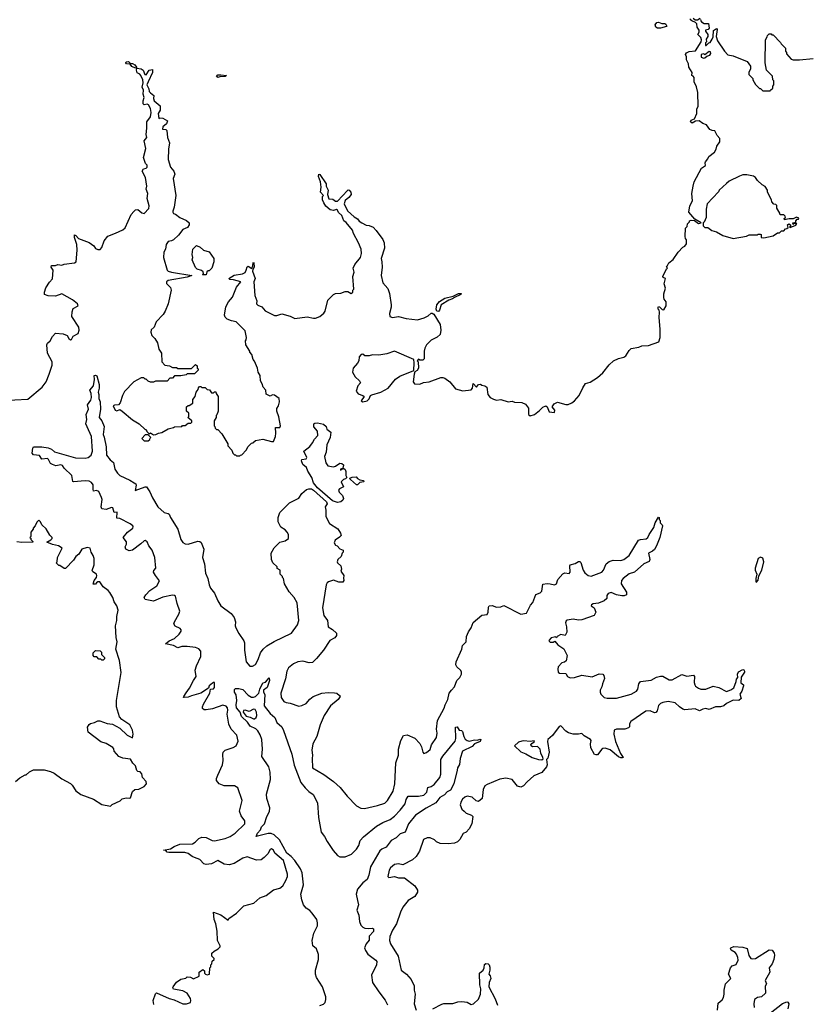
# Model space of a CAD drawing. Extents: x 2240384 to 2404287, y 351326 to 526670.
# Tile 241 of 256: x 2297223 to 2304756, y 498599 to 507955. Entities that reach past the tile are written whole.
import ezdxf

# ---------------------------------------------------------------- set-up
doc = ezdxf.new("R2010")
doc.units = 0

msp = doc.modelspace()

# ---------------------------------------------------------------- linework, layer by layer
at = {"layer": '0CON20XD'}
for points in [[(2300999.3, 504620.7), (2300980, 504610), (2300971.7, 504588.3), (2300963.8, 504515), (2300975, 504493.8), (2301025, 504492), (2301061.7, 504508.3), (2301115.7, 504514.3), (2301225, 504554), (2301246.1, 504556.1), (2301265, 504550), (2301312.7, 504512.7), (2301365, 504446.2), (2301435, 504428.6), (2301515, 504436.7), (2301526.7, 504455), (2301533, 504497), (2301565, 504462.5), (2301585, 504490), (2301601.7, 504491.7), (2301615, 504482.5), (2301645, 504476.7), (2301662.5, 504462.5), (2301672.3, 504392.3), (2301696.1, 504366.1), (2301725, 504350), (2301755, 504340), (2301795, 504346.7), (2301865, 504323.3), (2301905, 504330), (2301925, 504320), (2301995, 504316.2), (2302030.7, 504300.7), (2302060, 504265), (2302060, 504205), (2302075, 504190), (2302115, 504203.3), (2302165, 504242), (2302195, 504273.8), (2302225, 504286.7), (2302237, 504277), (2302255, 504230), (2302307, 504223), (2302308, 504245), (2302282.5, 504275), (2302304.1, 504305.9), (2302335, 504321.2), (2302415, 504298), (2302435, 504298.8), (2302470, 504315), (2302496.2, 504335), (2302541.2, 504385), (2302575, 504457.5), (2302602, 504498), (2302645, 504511.4), (2302715, 504554), (2302765, 504600), (2302824.4, 504675.6), (2302866.7, 504715), (2302915, 504735.8), (2302965, 504747.5), (2302985, 504760), (2303015, 504811.2), (2303035, 504830), (2303106.1, 504843.9), (2303135, 504856.7), (2303199.3, 504860.7), (2303296.7, 504893.3), (2303310, 504935), (2303311.2, 505015), (2303300, 505125), (2303302.5, 505175), (2303300, 505195), (2303290, 505205), (2303290, 505225), (2303295, 505230), (2303305, 505227.5), (2303330.7, 505200.7), (2303345, 505197.5), (2303367.1, 505235), (2303368.8, 505275), (2303348.8, 505298.8), (2303344, 505315), (2303345, 505350), (2303360, 505405), (2303348.6, 505445), (2303360, 505495), (2303340, 505505), (2303336.7, 505515), (2303371.7, 505588.3), (2303380, 505595), (2303370, 505605), (2303378.3, 505611.7), (2303392.5, 505645), (2303433, 505677), (2303482.3, 505747.7), (2303527, 505793), (2303546.4, 505803.6), (2303560, 505825), (2303560, 505865), (2303550, 505875), (2303547.5, 505895), (2303550, 505975), (2303568.3, 505991.7), (2303570, 506015), (2303590, 506035), (2303590, 506045), (2303605, 506050), (2303637.5, 506047.5), (2303675, 506020), (2303700, 506025), (2303640.7, 506060.7), (2303583.3, 506125), (2303592.5, 506185), (2303617.5, 506235), (2303610, 506305), (2303622.5, 506375), (2303632.5, 506415), (2303702.5, 506545), (2303740.7, 506569.3), (2303737.5, 506595), (2303742.5, 506605), (2303765, 506632.5), (2303774.2, 506655.8), (2303826.7, 506695), (2303842.5, 506725), (2303847.5, 506755), (2303878, 506795), (2303876.9, 506826.9), (2303851.2, 506855), (2303830.5, 506900.5), (2303803.3, 506903.3), (2303783, 506913), (2303750, 506955), (2303715, 506970), (2303680, 506995), (2303645, 506992.5), (2303615, 506973.3), (2303600, 506985), (2303605, 507000), (2303636.2, 507013.8), (2303657.5, 507065), (2303660, 507105), (2303672.5, 507135), (2303667.5, 507265), (2303657, 507317), (2303632.5, 507365), (2303632.5, 507385), (2303632.5, 507405), (2303625, 507417.5), (2303610, 507425), (2303613.3, 507455), (2303583.8, 507505), (2303578.8, 507535), (2303560, 507575), (2303561.7, 507601.7), (2303550, 507625), (2303560.7, 507639.3), (2303585, 507652.5), (2303645, 507660), (2303700, 507745), (2303702.5, 507765), (2303697.5, 507785), (2303667.5, 507815), (2303681.7, 507838.3), (2303682.5, 507855), (2303662.5, 507885), (2303660, 507915), (2303645, 507930), (2303610, 507945), (2303600, 507955), (2303600, 507965)], [(2303625, 507970), (2303643, 507953), (2303665, 507952.5), (2303690, 507970)], [(2303692.5, 507957.5), (2303696.7, 507945), (2303703.6, 507933.6), (2303728.3, 507918.3), (2303768.3, 507918.3), (2303777.5, 507875), (2303767, 507863), (2303740, 507855), (2303740, 507845), (2303762.5, 507815), (2303762.5, 507795), (2303748.3, 507771.7), (2303750, 507745), (2303740, 507735), (2303741.7, 507711.7), (2303748.3, 507711.7), (2303773, 507737), (2303785, 507740), (2303805, 507770), (2303813.6, 507793.6), (2303816, 507854), (2303845, 507872.5), (2303852.5, 507862.5), (2303842, 507795), (2303854.2, 507755), (2303921.2, 507655), (2303955, 507622.5), (2304005, 507612.5), (2304136.7, 507556.7), (2304170, 507515), (2304170, 507485), (2304153, 507457), (2304153, 507433), (2304190, 507395), (2304190, 507385), (2304215, 507340), (2304255, 507300), (2304265, 507300), (2304285, 507280), (2304355, 507280), (2304360, 507285), (2304380, 507305), (2304380, 507325), (2304390, 507335), (2304390, 507375), (2304380, 507385), (2304378.3, 507418.3), (2304320, 507475), (2304307.5, 507545), (2304310, 507765), (2304328.3, 507791.7), (2304330, 507805), (2304345, 507820), (2304365, 507820), (2304371.7, 507811.7), (2304385, 507810), (2304455, 507740), (2304460, 507725), (2304500, 507685), (2304500, 507655), (2304510, 507645), (2304511.7, 507631.7), (2304555, 507580), (2304575, 507572.5), (2304635, 507572.5), (2304765, 507586.7)], [(2303315, 507874.4), (2303285, 507875.5), (2303268.1, 507885), (2303262.9, 507905), (2303280, 507930), (2303295, 507931.4), (2303325, 507919.2), (2303355, 507920), (2303364.1, 507914.1), (2303373.3, 507895), (2303369.5, 507890.5), (2303315, 507874.4)], [(2303725, 507590), (2303735, 507592.5), (2303752.5, 507607.5), (2303781.7, 507618.3), (2303793.3, 507635), (2303790, 507650), (2303775, 507653.8), (2303735, 507620), (2303725, 507630), (2303700, 507625), (2303700.7, 507600.7), (2303725, 507590)], [(2297722.1, 505177.9), (2297730.6, 505209.4), (2297778.8, 505235), (2297771.2, 505255), (2297725, 505294.2), (2297625, 505350), (2297565, 505327.5), (2297495, 505330), (2297460, 505345), (2297460, 505365), (2297473, 505407), (2297505, 505460), (2297536.4, 505493.6), (2297540, 505575), (2297522.5, 505605), (2297525, 505620), (2297565, 505620), (2297585, 505630), (2297625, 505622.5), (2297645, 505633.3), (2297745, 505644), (2297760, 505655), (2297770, 505765), (2297765, 505820), (2297744.2, 505885), (2297745, 505910), (2297755.7, 505905.7), (2297782.5, 505875), (2297885, 505837.5), (2297926.4, 505806.4), (2297945, 505782.5), (2297965, 505772.5), (2297987, 505773), (2298005, 505790), (2298027.5, 505855), (2298060.7, 505899.3), (2298135, 505926.7), (2298205, 505960), (2298225, 505977.5), (2298282.5, 506105), (2298307, 506133), (2298325, 506147.5), (2298345, 506152.5), (2298385, 506120), (2298405, 506114.2), (2298449.5, 506160.5), (2298453.8, 506185), (2298433.8, 506255), (2298440, 506305), (2298426.2, 506345), (2298430, 506375), (2298417.5, 506455), (2298387.5, 506515), (2298400.7, 506539.3), (2298425, 506543.8), (2298435.7, 506555), (2298435, 506572.5), (2298418.8, 506588.8), (2298400.8, 506645), (2298422.5, 506732.5), (2298406.2, 506805), (2298430.8, 506835), (2298425.8, 506865), (2298432.5, 506925), (2298430, 506985), (2298465, 507033.8), (2298473.1, 507075), (2298465, 507112.5), (2298446.7, 507145), (2298433.6, 507153.6), (2298405, 507147.5), (2298396.7, 507156.7), (2298396.7, 507185), (2298406.7, 507215), (2298397.7, 507247.7), (2298400.6, 507285), (2298388.1, 507315), (2298397.5, 507355), (2298393.2, 507383.2), (2298375, 507426.2), (2298365, 507439.2), (2298340.8, 507450.8), (2298333.2, 507476.8), (2298336.4, 507493.6), (2298379.1, 507489.1), (2298395.5, 507475.5), (2298413.1, 507435), (2298425, 507432.9), (2298455, 507474.4), (2298485, 507483.3), (2298486.5, 507455), (2298443.8, 507366.2), (2298430.5, 507335), (2298449.6, 507299.6), (2298455, 507274.3), (2298465, 507260), (2298499.2, 507235), (2298494.6, 507205), (2298502.5, 507185), (2298557, 507137), (2298556.7, 507095), (2298540, 507065), (2298545, 507017.5), (2298555, 507022.5), (2298585, 507020), (2298627.5, 506995), (2298620, 506965), (2298583.6, 506936.4), (2298580, 506915), (2298611.7, 506911.7), (2298622.5, 506902.5), (2298628, 506835), (2298646, 506785), (2298635.9, 506724.1), (2298635.8, 506625.8), (2298658, 506555), (2298687, 506517), (2298697.7, 506487.7), (2298680.8, 506445), (2298706.2, 506285), (2298691.2, 506175), (2298677.5, 506135), (2298680, 506125), (2298685, 506112.5), (2298705, 506107.5), (2298745, 506076.7), (2298808.3, 506048.3), (2298832.5, 506025), (2298832.5, 506005), (2298819.3, 505980.7), (2298775, 505962.5), (2298731.7, 505908.3), (2298685, 505862.5), (2298665, 505852.5), (2298635, 505848.8), (2298615, 505820), (2298608.6, 505775), (2298593.5, 505745), (2298589.3, 505695), (2298625, 505573.8), (2298634.6, 505564.6), (2298665, 505557.3), (2298860, 505525), (2298815, 505510), (2298635, 505476.4), (2298617.5, 505465), (2298618, 505448), (2298655, 505410), (2298662.5, 505385), (2298633.3, 505255), (2298606.7, 505185), (2298587.5, 505155), (2298520, 505085), (2298500, 505035), (2298471.7, 505008.3), (2298470, 504985), (2298477.5, 504955), (2298506.4, 504926.4), (2298532.5, 504885), (2298546.7, 504825), (2298572.5, 504785), (2298573, 504703), (2298601.7, 504671.7), (2298647, 504667), (2298675, 504650), (2298715, 504650), (2298725, 504640), (2298855, 504640), (2298895, 504680), (2298910, 504665), (2298910, 504645), (2298918.3, 504638.3), (2298920, 504625), (2298885, 504590), (2298815, 504590), (2298805, 504580), (2298755, 504570), (2298695, 504570), (2298675, 504550), (2298651.7, 504548.3), (2298625, 504520), (2298515, 504520), (2298495, 504512.5), (2298465, 504512.5), (2298445, 504520), (2298425, 504540), (2298415, 504540), (2298401.7, 504551.7), (2298378.3, 504551.7), (2298307, 504513), (2298219.3, 504420.7), (2298200, 504385), (2298176.7, 504315), (2298163, 504297), (2298125, 504293.3), (2298111.2, 504285), (2298130, 504245), (2298145, 504240), (2298175, 504250), (2298196.1, 504236.1), (2298295, 504152.5), (2298360, 504115), (2298415, 504060), (2298425, 504060), (2298431.7, 504041.7), (2298455, 504020), (2298465, 504030), (2298495, 504010), (2298517, 504013), (2298543, 504027), (2298575, 504032.5), (2298635, 504067.5), (2298685, 504080), (2298693, 504087), (2298765, 504090), (2298771.7, 504098.3), (2298795, 504100), (2298825, 504120), (2298848.3, 504121.7), (2298858.3, 504131.7), (2298860, 504145), (2298820, 504175), (2298830, 504185), (2298830, 504215), (2298810, 504235), (2298810, 504275), (2298825, 504290), (2298835, 504290), (2298868.3, 504311.7), (2298870, 504345), (2298890, 504375), (2298900, 504415), (2298918.3, 504441.7), (2298921.7, 504458.3), (2298931.7, 504468.3), (2298945, 504470), (2298955, 504460), (2298985, 504460), (2299005, 504440), (2299028.3, 504438.3), (2299045, 504410), (2299065, 504410), (2299075, 504420), (2299088.3, 504418.3), (2299091.7, 504401.7), (2299110, 504375), (2299110, 504235), (2299098.3, 504201.7), (2299090, 504195), (2299090, 504175), (2299070, 504145), (2299070, 504095), (2299078.3, 504088.3), (2299080, 504075), (2299095, 504060), (2299105, 504060), (2299145, 504020), (2299200, 503925), (2299200, 503905), (2299240, 503865), (2299250, 503835), (2299265, 503820), (2299275, 503820), (2299285, 503810), (2299315, 503810), (2299321.7, 503818.3), (2299335, 503820), (2299376.4, 503863.6), (2299395, 503900), (2299425, 503930), (2299440, 503935), (2299465, 503957.5), (2299535, 503970), (2299615, 503947.5), (2299635, 503947.5), (2299653.1, 503995), (2299658.9, 504025), (2299655, 504080), (2299695, 504080), (2299702.5, 504095), (2299685, 504180), (2299666.7, 504235), (2299668.3, 504261.7), (2299683.8, 504285), (2299694, 504325), (2299688, 504355), (2299645, 504388.6), (2299625, 504391.2), (2299605, 504377.5), (2299565, 504397.5), (2299561.2, 504435), (2299535.8, 504465), (2299528.8, 504495), (2299512.7, 504522.7), (2299508, 504575), (2299490, 504605), (2299483.3, 504645), (2299455, 504710), (2299442.5, 504725), (2299430, 504775), (2299410, 504795), (2299410, 504805), (2299372.5, 504865), (2299370, 504905), (2299377, 504913), (2299380, 504935), (2299365, 505000), (2299280, 505085), (2299235, 505092.5), (2299195, 505110), (2299175, 505130), (2299168.3, 505148.3), (2299183.6, 505226.4), (2299206.4, 505273.6), (2299245, 505320), (2299282.5, 505415), (2299326.2, 505465), (2299255, 505483.8), (2299220, 505485), (2299210, 505495), (2299263, 505527), (2299340.3, 505539.7), (2299366.6, 505553.4), (2299375.9, 505575.9), (2299384.3, 505605.7), (2299395, 505613.3), (2299428.3, 505591.7), (2299440, 505615), (2299442.5, 505645), (2299445, 505650), (2299450, 505645), (2299452.5, 505605), (2299438.3, 505581.7), (2299436.7, 505565), (2299460, 505495), (2299449.4, 505465), (2299459.2, 505335), (2299476.7, 505285), (2299474.3, 505255), (2299485, 505241.2), (2299526, 505226), (2299555, 505188.8), (2299645, 505143.8), (2299666.1, 505143.9), (2299715, 505160), (2299795, 505137.5), (2299837, 505117), (2299955, 505131.2), (2300015, 505118.8), (2300035, 505120), (2300076.7, 505135), (2300115, 505166.2), (2300125.6, 505185), (2300150.9, 505289.1), (2300205.6, 505344.4), (2300225, 505354.2), (2300275, 505358), (2300315, 505372.5), (2300341.7, 505371.7), (2300375, 505352.5), (2300390, 505365), (2300390, 505385), (2300397.5, 505395), (2300388.8, 505515), (2300400.8, 505555), (2300393.3, 505595), (2300409.5, 505630.5), (2300463.3, 505695), (2300471.1, 505735), (2300467.8, 505775), (2300443.6, 505836.4), (2300395, 505922.5), (2300386, 505955), (2300325, 506029.2), (2300304, 506044), (2300286, 506095), (2300254, 506124), (2300243.3, 506145), (2300235, 506153.3), (2300205, 506142.5), (2300175, 506150), (2300133.6, 506183.6), (2300112.5, 506215), (2300100, 506245), (2300100, 506275), (2300110, 506285), (2300082.5, 506315), (2300090, 506365), (2300082.5, 506415), (2300062.2, 506465), (2300065, 506488), (2300076.9, 506485), (2300136.7, 506395), (2300136.7, 506375), (2300154, 506335), (2300147.5, 506295), (2300162.5, 506252.5), (2300199.7, 506249.7), (2300225, 506232), (2300245, 506230), (2300338.6, 506331.4), (2300345, 506337.5), (2300355, 506336), (2300370, 506315), (2300372, 506295), (2300352.7, 506267.3), (2300315, 506238.8), (2300306.2, 506206.2), (2300337.7, 506137.7), (2300400.9, 506080.9), (2300433.9, 506063.9), (2300450.7, 506040.7), (2300473.9, 506023.9), (2300515, 506002.5), (2300545, 506000), (2300582.5, 505985), (2300612.5, 505952.5), (2300675.3, 505865.3), (2300686.9, 505835), (2300691.2, 505785), (2300658.8, 505685), (2300665.8, 505655), (2300666.7, 505605), (2300658.8, 505525), (2300673.8, 505455), (2300722.3, 505402.3), (2300738.8, 505355), (2300753.3, 505245), (2300753.3, 505225), (2300736.7, 505165), (2300740, 505135), (2300765, 505126.7), (2300825, 505136.2), (2300895, 505116.2), (2301005, 505104.3), (2301066.8, 505123.2), (2301105, 505141.9), (2301132.6, 505167.4), (2301145, 505168.1), (2301157.8, 505157.8), (2301219.5, 505059.5), (2301226.7, 505005), (2301219.2, 504965), (2301191.7, 504938.3), (2301135, 504908.6), (2301090, 504865), (2301073.8, 504835), (2301066.7, 504805), (2301068.3, 504731.7), (2301055, 504720), (2301025, 504720), (2301015, 504730), (2301000, 504715), (2301010, 504705), (2301012.5, 504645), (2300999.3, 504620.7)], [(2298325, 507496.2), (2298289.3, 507509.3), (2298273.3, 507533.3), (2298238.8, 507535), (2298232.5, 507545), (2298236, 507555), (2298258.5, 507558.5), (2298275, 507540), (2298295, 507538.1), (2298316.2, 507526.2), (2298333.8, 507505), (2298332.5, 507497.5), (2298325, 507496.2)], [(2299105, 507406.7), (2299093.8, 507415), (2299105, 507430), (2299135, 507432.5), (2299190, 507425), (2299175, 507414), (2299126.4, 507413.6), (2299105, 507406.7)], [(2304003.6, 505876.4), (2304131.2, 505898.8), (2304155, 505910), (2304235, 505910), (2304243, 505917), (2304261.7, 505918.3), (2304270, 505915), (2304270, 505885), (2304295, 505883.3), (2304385, 505902.5), (2304425, 505930), (2304445, 505930), (2304465, 505950), (2304485, 505950), (2304501.7, 505968.3), (2304515, 505970), (2304528.3, 505981.7), (2304520, 506005), (2304533.6, 506016.4), (2304550, 506005), (2304548.3, 505991.7), (2304540, 505985), (2304545, 505980), (2304598.3, 506001.7), (2304608.3, 506018.3), (2304585, 506020), (2304575, 506010), (2304570, 506025), (2304598.3, 506031.7), (2304600, 506045), (2304611.7, 506058.3), (2304625, 506060), (2304628.3, 506068.3), (2304605, 506077.5), (2304575, 506062.5), (2304535, 506062.5), (2304492.5, 506052.5), (2304490, 506065), (2304500, 506075), (2304498.3, 506088.3), (2304485, 506100), (2304451.7, 506101.7), (2304448.3, 506118.3), (2304420, 506165), (2304418.3, 506188.3), (2304408.3, 506198.3), (2304391.7, 506201.7), (2304373, 506223), (2304370, 506245), (2304330, 506315), (2304330, 506335), (2304309.3, 506369.3), (2304280, 506385), (2304237, 506427), (2304216.4, 506456.4), (2304197, 506467), (2304135, 506480), (2304095, 506480), (2304063, 506467), (2303965, 506420), (2303940.7, 506399.3), (2303870, 506335), (2303865, 506320), (2303757.5, 506205), (2303747.5, 506155), (2303747.5, 506075), (2303728.3, 506031.7), (2303720, 506025), (2303720, 505995), (2303735, 505980), (2303765, 505980), (2303803, 505953), (2303845, 505940), (2303905, 505903.8), (2304003.6, 505876.4)], [(2298995, 505530), (2298965, 505530), (2298960, 505535), (2298970, 505545), (2298968.3, 505558.3), (2298951.7, 505571.7), (2298910, 505585), (2298895, 505600), (2298863, 505673), (2298870, 505695), (2298862.5, 505725), (2298870, 505775), (2298905, 505810), (2298940, 505795), (2298970, 505765), (2299025, 505750), (2299067, 505687), (2299067.5, 505655), (2299050, 505595), (2299025, 505570), (2299015, 505570), (2299001.7, 505558.3), (2298995, 505530)], [(2301205, 505184), (2301188.8, 505185), (2301182.5, 505205), (2301186.2, 505245), (2301212.3, 505277.7), (2301265, 505308), (2301342.1, 505327.9), (2301395, 505352), (2301420, 505355), (2301416.7, 505345), (2301354.1, 505315.9), (2301337.7, 505302.3), (2301300.3, 505289.7), (2301230, 505245), (2301214, 505195), (2301205, 505184)], [(2297055, 504336.7), (2297301.7, 504348.3), (2297435.9, 504464.1), (2297473.8, 504515), (2297503.9, 504586.1), (2297533.3, 504673.3), (2297533, 504703), (2297487.5, 504785), (2297480, 504865), (2297487.7, 504882.3), (2297512.5, 504905), (2297533.6, 504946.4), (2297565, 504977.5), (2297635, 504970), (2297674.1, 504954.1), (2297690.6, 504925), (2297705, 504913.9), (2297715, 504915.8), (2297731.9, 504948.1), (2297780, 504975), (2297788.6, 505005), (2297785.6, 505035), (2297720, 505135), (2297722.1, 505177.9)], [(2300485, 504324), (2300526.7, 504335), (2300545, 504352.5), (2300557, 504383), (2300569.3, 504390.7), (2300655, 504415.8), (2300725, 504454.3), (2300795, 504540), (2300835, 504568.8), (2300968.3, 504621.7), (2300973.8, 504695), (2300970, 504725), (2300785, 504804), (2300711.2, 504778.8), (2300635, 504768.8), (2300575, 504770), (2300545, 504762.5), (2300505, 504762.5), (2300485, 504777.5), (2300470, 504775), (2300448.3, 504751.7), (2300447.5, 504715), (2300435, 504690), (2300392.5, 504645), (2300387.5, 504605), (2300411.7, 504561.7), (2300453, 504523), (2300462.5, 504505), (2300437.5, 504475), (2300421.2, 504425), (2300439.5, 504399.5), (2300485.8, 504385.8), (2300497.5, 504375), (2300467.5, 504335), (2300485, 504324)], [(2298421.4, 502488.6), (2298460.1, 502529.9), (2298525.4, 502575), (2298553.3, 502623.3), (2298512.9, 502672.9), (2298495.4, 502705), (2298498.9, 502721.1), (2298516, 502745), (2298506, 502845), (2298482.9, 502915), (2298452, 502955), (2298433.3, 502995), (2298415, 503005.7), (2298405, 503003.8), (2298375.6, 502974.4), (2298295, 502913.8), (2298265, 502909.2), (2298232.5, 502925), (2298226.7, 502945), (2298237.4, 502972.6), (2298238.2, 502995), (2298205.7, 503035), (2298249.2, 503085), (2298298, 503125), (2298302, 503135), (2298297.5, 503145), (2298272, 503165), (2298175, 503215.4), (2298148, 503218), (2298150, 503275), (2298121.9, 503271.9), (2298107.5, 503317.5), (2298095, 503319.1), (2298045, 503301.6), (2298005, 503308.6), (2297999.1, 503325), (2298005.5, 503395), (2298001.4, 503415), (2297975, 503472.9), (2297953, 503483), (2297925, 503476), (2297920, 503495), (2297922.2, 503535), (2297905, 503556.9), (2297885, 503569.4), (2297845.8, 503574.2), (2297735, 503563.8), (2297728, 503568), (2297720, 503625), (2297647.1, 503695), (2297630.4, 503720.4), (2297615, 503725.5), (2297566.7, 503716.7), (2297535, 503728.1), (2297515, 503739.4), (2297497.3, 503777.3), (2297486.6, 503786.6), (2297435, 503778), (2297412.7, 503812.7), (2297355, 503821.2), (2297343.3, 503835), (2297346.7, 503885), (2297354.3, 503895.7), (2297435, 503896), (2297495, 503886.9), (2297524, 503875), (2297555, 503849.4), (2297755, 503792.9), (2297845, 503788.5), (2297875.5, 503794.5), (2297901.7, 503818.3), (2297915.4, 503855), (2297905, 503993.3), (2297863.8, 504086.2), (2297853.1, 504115), (2297860.4, 504155), (2297854.7, 504205.3), (2297878.1, 504255), (2297868.8, 504295), (2297898.9, 504341.1), (2297904.4, 504365), (2297902.5, 504402.5), (2297890, 504435), (2297923.1, 504476.9), (2297933.1, 504535), (2297932.5, 504575), (2297945, 504577.5), (2297955, 504571.2), (2297978.8, 504488.8), (2297979.4, 504455), (2297969.4, 504415), (2297976.4, 504395), (2297976.6, 504356.6), (2297988.6, 504325), (2297991.1, 504255), (2297977.5, 504175), (2298005, 504142), (2298025, 504090), (2298015.6, 504015), (2298026.9, 503986.9), (2298044.4, 503895), (2298048.2, 503818.2), (2298081.7, 503771.7), (2298115, 503748.8), (2298128.1, 503685), (2298152.5, 503645), (2298175, 503623.5), (2298270.8, 503580.8), (2298312.5, 503555), (2298327.5, 503545), (2298331.2, 503531.2), (2298321.7, 503481.7), (2298415, 503516.7), (2298428, 503515), (2298460, 503470), (2298485, 503413.3), (2298536.7, 503325), (2298595, 503271.1), (2298634.5, 503264.5), (2298645, 503257.5), (2298657.7, 503225), (2298727.1, 503115), (2298756.2, 503015), (2298775, 502986.9), (2298795.4, 502975.4), (2298825, 502970.4), (2298915, 503000.6), (2298935, 502998), (2298947.6, 502987.6), (2298973.5, 502925), (2298960.4, 502845), (2298980.8, 502785), (2298987.9, 502695), (2299011.8, 502645), (2299023.5, 502585), (2299036.2, 502555), (2299074.6, 502505), (2299105, 502432.5), (2299135.6, 502385), (2299232, 502312), (2299260.6, 502275), (2299274.3, 502235), (2299271.9, 502195), (2299278, 502175), (2299305, 502123.3), (2299354, 502054), (2299360, 502035), (2299360.8, 501965), (2299374.3, 501855), (2299411.2, 501811.2), (2299435, 501810.8), (2299465, 501827.5), (2299491.1, 501875), (2299511.3, 501938.7), (2299536.6, 501973.4), (2299573.3, 502006.7), (2299642.2, 502047.8), (2299805, 502125.7), (2299864.5, 502205), (2299877.5, 502245), (2299860, 502415), (2299833.3, 502465), (2299785, 502520), (2299740, 502595), (2299730, 502645), (2299720, 502655), (2299720, 502665), (2299700, 502685), (2299700, 502725), (2299671.7, 502741.7), (2299670, 502755), (2299630, 502795), (2299617.5, 502825), (2299613.3, 502885), (2299641.7, 502938.3), (2299695, 502990), (2299745, 503002.5), (2299776.7, 503025), (2299776.7, 503065), (2299766.1, 503086.1), (2299746.4, 503106.4), (2299703.6, 503133.6), (2299680, 503185), (2299680, 503225), (2299696.4, 503273.6), (2299787, 503363), (2299875, 503407.5), (2299906.1, 503453.9), (2299950.3, 503489.7), (2299971.2, 503498.8), (2299995, 503497.2), (2300015.7, 503485.7), (2300139.2, 503375), (2300146.7, 503355), (2300126.2, 503325), (2300132.5, 503295), (2300132.5, 503235), (2300167, 503167), (2300246.4, 503116.4), (2300272.5, 503075), (2300277, 503053), (2300263, 503037), (2300220.7, 503009.3), (2300212.5, 502985), (2300223.6, 502963.6), (2300240, 502955), (2300265, 502927.5), (2300296.2, 502915), (2300296.7, 502895), (2300287.5, 502885), (2300278.8, 502855), (2300246.7, 502825), (2300240, 502805), (2300243.3, 502795), (2300276.7, 502765), (2300281.2, 502735), (2300276.2, 502715), (2300304.2, 502675), (2300299.5, 502649.5), (2300304, 502625), (2300295, 502610.8), (2300255, 502610.6), (2300205, 502630), (2300157.5, 502615), (2300145, 502603.8), (2300135.7, 502585), (2300100, 502365), (2300113.1, 502295), (2300147.9, 502245), (2300154.3, 502185), (2300195, 502161.1), (2300234.2, 502125), (2300234.4, 502105), (2300217.9, 502082.1), (2300171.9, 502055), (2300110.8, 501965), (2300045, 501884), (2300005, 501846), (2299975, 501842.5), (2299915, 501860), (2299867.5, 501855), (2299826, 501835), (2299777.1, 501795), (2299763.1, 501765), (2299748.7, 501691.3), (2299703.8, 501555), (2299708.5, 501515), (2299735, 501477.1), (2299755, 501465.6), (2299795, 501459.5), (2299876.8, 501433.2), (2299905, 501439.2), (2299945, 501458), (2299981.1, 501498.9), (2300013.8, 501525), (2300095, 501554.2), (2300155, 501561.2), (2300215, 501560), (2300235.9, 501555.9), (2300262.5, 501535), (2300267.5, 501525), (2300250, 501495), (2300177.5, 501435), (2300116.7, 501345), (2300080, 501255), (2300045.9, 501144.1), (2300010, 501075), (2300000, 501015), (2300007.5, 500965), (2300003.3, 500935), (2300007, 500847), (2300115, 500784.2), (2300206.8, 500716.8), (2300268.3, 500658.3), (2300336.1, 500576.1), (2300423.9, 500483.9), (2300465, 500463.3), (2300499.3, 500460.7), (2300622.7, 500487.3), (2300695, 500511.2), (2300720, 500535), (2300772, 500625), (2300788.6, 500695), (2300796.7, 500895), (2300824.3, 500965), (2300822, 501025), (2300846, 501105), (2300872.5, 501155), (2300905, 501161.2), (2300977.7, 501127.7), (2301025, 501077.5), (2301040.8, 501045), (2301054.4, 500994.4), (2301065, 500983.3), (2301089.2, 500990.8), (2301125, 501020), (2301136.7, 501065), (2301184, 501135), (2301191.2, 501175), (2301184.2, 501215), (2301192.9, 501295), (2301256.4, 501413.6), (2301265.5, 501445), (2301291.5, 501495), (2301304.2, 501555), (2301328, 501585), (2301355.8, 501615), (2301378.8, 501675), (2301406.7, 501705), (2301422.5, 501735), (2301422.5, 501755), (2301415, 501770), (2301377, 501807), (2301367.5, 501825), (2301371.2, 501855), (2301423.8, 501975), (2301432.3, 502007.7), (2301466.2, 502045), (2301470, 502095), (2301490, 502140), (2301513.8, 502175), (2301533.9, 502226.1), (2301615, 502295.4), (2301667.1, 502302.9), (2301674.6, 502325), (2301677.3, 502372.7), (2301685, 502386.7), (2301715, 502390), (2301755, 502373.3), (2301795, 502375.6), (2301825, 502387.5), (2301985, 502307.1), (2302038.8, 502315), (2302078.9, 502391.1), (2302101.5, 502418.5), (2302127.7, 502492.3), (2302169.5, 502510.5), (2302185.5, 502524.5), (2302195, 502590), (2302235, 502599.3), (2302263.8, 502595), (2302305, 502586), (2302325, 502593.8), (2302338.2, 502635), (2302385, 502690.5), (2302405, 502697.8), (2302445, 502693.8), (2302456, 502705), (2302451.8, 502765), (2302456, 502775), (2302502.6, 502787.4), (2302535, 502806.7), (2302547.3, 502807.3), (2302557.7, 502797.7), (2302579.1, 502725), (2302595, 502699.4), (2302625, 502674.4), (2302655, 502668.5), (2302755, 502706.4), (2302772.3, 502725), (2302798.2, 502785), (2302825, 502806.2), (2302865, 502820), (2302935, 502816), (2302966.5, 502825), (2303016.5, 502863.5), (2303105, 503008), (2303123.4, 503016.6), (2303176.2, 503023.8), (2303192.9, 503035), (2303205, 503063.3), (2303251.4, 503128.6), (2303264.2, 503175), (2303295, 503227.5), (2303300, 503225), (2303300, 503205), (2303310, 503195), (2303310, 503175), (2303330, 503155), (2303332.5, 503145), (2303305.8, 503035), (2303276.2, 502955), (2303255, 502922), (2303238, 502905), (2303200, 502885), (2303211.2, 502825), (2303205, 502807.5), (2303155, 502786.2), (2303065, 502704), (2303015, 502689.2), (2302958.8, 502645), (2302944, 502625), (2302940, 502595), (2302989.2, 502515), (2302989.5, 502490.5), (2302968.3, 502481.7), (2302945, 502480.8), (2302895, 502489.4), (2302845, 502511.2), (2302815, 502502.5), (2302803.1, 502485), (2302802.5, 502455), (2302776.8, 502433.2), (2302725, 502412), (2302675, 502403.8), (2302657.5, 502395), (2302653.3, 502385), (2302682.5, 502365), (2302700, 502325), (2302682.5, 502295), (2302565, 502253.3), (2302535, 502250), (2302485, 502260), (2302425, 502250), (2302416.4, 502243.6), (2302412, 502225), (2302421.2, 502185), (2302422, 502135), (2302406.4, 502103.6), (2302365, 502113.8), (2302330, 502095), (2302325, 502080), (2302315, 502090), (2302301.7, 502088.3), (2302275, 502080), (2302253, 502057), (2302255, 502050), (2302265, 502040), (2302295, 502040), (2302308.3, 502048.3), (2302337.5, 502015), (2302395.8, 501975.8), (2302426.2, 501915), (2302416.1, 501863.9), (2302400.7, 501849.3), (2302375, 501842.5), (2302342.5, 501805), (2302336.7, 501785), (2302342.5, 501755), (2302355, 501744.2), (2302415, 501741.2), (2302428.8, 501715), (2302455, 501702.5), (2302495, 501705.7), (2302565, 501728.1), (2302665, 501711.4), (2302732.1, 501737.9), (2302765, 501736), (2302775.8, 501725), (2302781.2, 501695), (2302761.2, 501645), (2302756.7, 501615), (2302740, 501585), (2302740, 501565), (2302747.5, 501545), (2302777.5, 501515), (2302807.3, 501507.3), (2302895, 501508.5), (2303034.6, 501545.4), (2303085.6, 501575), (2303096.7, 501595), (2303107.8, 501645), (2303125, 501665.7), (2303225, 501680.5), (2303275, 501706.7), (2303312.2, 501717.8), (2303335, 501718.2), (2303395, 501682.5), (2303425, 501682.2)], [(2300245, 503366.7), (2300195, 503384), (2300055, 503505.6), (2300014.4, 503555), (2300000.8, 503605), (2299961.2, 503665), (2299949.1, 503699.1), (2299915, 503727.5), (2299900.8, 503765), (2299905, 503776.7), (2299945, 503783.8), (2299953.3, 503795), (2299924.3, 503855.7), (2299980.9, 503899.1), (2300007, 503933), (2300025, 503970), (2300056.2, 504005), (2300053.9, 504043.9), (2300017.5, 504085), (2300020, 504115), (2300028.3, 504121.7), (2300055, 504123.3), (2300111.7, 504111.7), (2300135, 504090), (2300143.6, 504063.6), (2300180, 504035), (2300173.8, 503985), (2300143.1, 503915), (2300136.5, 503845), (2300121.2, 503805), (2300134, 503745), (2300152.5, 503715), (2300204.1, 503705.9), (2300225, 503712), (2300265, 503741.2), (2300285, 503737.5), (2300300, 503725), (2300298.3, 503701.7), (2300290, 503690), (2300272.5, 503685), (2300272.5, 503675), (2300290, 503690), (2300305, 503690), (2300315, 503682.5), (2300323.6, 503663.6), (2300323.3, 503625), (2300332.5, 503605), (2300318.8, 503591.2), (2300300, 503585), (2300280, 503565), (2300300, 503515), (2300261.7, 503498.3), (2300252.5, 503485), (2300260, 503465), (2300290, 503435), (2300300, 503405), (2300295, 503390), (2300275, 503372.5), (2300245, 503366.7)], [(2298445, 503952.5), (2298460, 503965), (2298461.7, 503978.3), (2298470, 503985), (2298445, 504010), (2298415, 504010), (2298383, 503977), (2298405, 503952.5), (2298445, 503952.5)], [(2300435, 503533.8), (2300425, 503533.8), (2300366.7, 503585), (2300357.5, 503595), (2300360.7, 503599.3), (2300381.7, 503608.3), (2300421.7, 503611.7), (2300433.3, 503595), (2300455, 503582), (2300490, 503575), (2300492.5, 503565), (2300455, 503558), (2300435, 503533.8)], [(2297183.3, 500716.7), (2297225, 500752.5), (2297275, 500780), (2297285, 500780), (2297315, 500807.5), (2297355, 500826.7), (2297455, 500826.7), (2297515, 500812.5), (2297550, 500795), (2297625, 500742.5), (2297705, 500697.5), (2297723, 500683), (2297757, 500627), (2297805, 500592.5), (2297925, 500547.5), (2298005, 500497.5), (2298085, 500482.5), (2298103, 500497), (2298177, 500533), (2298198.3, 500551.7), (2298235, 500560), (2298265, 500556.7), (2298275, 500562.5), (2298295, 500620), (2298318.3, 500641.7), (2298356.4, 500643.6), (2298405, 500670), (2298427.5, 500695), (2298426.7, 500715), (2298390, 500755), (2298385, 500790), (2298367, 500807), (2298345, 500810), (2298335, 500820), (2298322.5, 500865), (2298299.5, 500889.5), (2298275, 500930), (2298205, 500937.5), (2298165, 500952.5), (2298120, 501005), (2298117, 501027), (2298108.3, 501038.3), (2298046.4, 501076.4), (2297993.9, 501093.9), (2297872.5, 501185), (2297868.3, 501231.7), (2297883.6, 501256.4), (2297895, 501267.5), (2297935, 501277.5), (2297965, 501292.5), (2297985, 501292.5), (2298055, 501267.5), (2298105, 501262.5), (2298175, 501222.5), (2298245, 501157.5), (2298295, 501132.5), (2298302, 501165), (2298296, 501205), (2298268.8, 501255), (2298193.9, 501303.9), (2298171.7, 501331.7), (2298142.5, 501425), (2298144.4, 501485.6), (2298188.6, 501751.4), (2298170.8, 501865), (2298137.5, 501975), (2298150, 502045), (2298141.2, 502085), (2298133.8, 502195), (2298147.5, 502245), (2298147.5, 502285), (2298158.6, 502345), (2298146.8, 502386.8), (2298120, 502425), (2298108.8, 502465), (2298080.8, 502510.8), (2298065, 502530), (2298015, 502566.7), (2297985, 502613.3), (2297965, 502613.3), (2297952.5, 502605), (2297945, 502590), (2297922.5, 502592.5), (2297931.2, 502625), (2297953.3, 502655), (2297956.2, 502675), (2297952.5, 502685), (2297918.3, 502708.3), (2297911.7, 502721.7), (2297929.5, 502775), (2297931.4, 502835), (2297922, 502865), (2297903.3, 502895), (2297893.3, 502935), (2297865, 502939.2), (2297815, 502923.3), (2297785, 502877.5), (2297757.5, 502855), (2297735, 502820), (2297658.3, 502741.7), (2297645, 502740), (2297605, 502770), (2297595, 502770), (2297570, 502795), (2297580, 502805), (2297582.5, 502845), (2297627.5, 502935), (2297592.5, 502955), (2297535, 502968), (2297481.7, 502991.7), (2297518.8, 503011.2), (2297532.5, 503025), (2297532.5, 503035), (2297508.3, 503058.3), (2297475, 503117.5), (2297432.5, 503155), (2297420, 503185), (2297405, 503200), (2297385, 503180), (2297370, 503145), (2297350, 503125), (2297350, 503115), (2297330, 503085), (2297330, 503045), (2297320, 503035), (2297328.3, 503028.3), (2297330, 503015), (2297350, 502995), (2297345, 502990), (2297245, 502986.7), (2297195, 502992.5)], [(2304225, 502610), (2304241.7, 502628.3), (2304248.3, 502671.7), (2304276.2, 502725), (2304296.4, 502803.6), (2304285, 502840), (2304265, 502847.5), (2304242.5, 502835), (2304212.5, 502745), (2304212.5, 502725), (2304230, 502685), (2304220, 502645), (2304220, 502615), (2304225, 502610)], [(2298498.3, 498598.3), (2298493.3, 498635), (2298515, 498700), (2298525, 498707.5), (2298645, 498653.6), (2298692.8, 498642.8), (2298772.5, 498605), (2298810, 498605), (2298845, 498617.5), (2298851.2, 498635), (2298846.7, 498655), (2298813.8, 498705), (2298775, 498726.7), (2298685, 498742), (2298678.8, 498755), (2298683.3, 498765), (2298715, 498810), (2298755, 498837.5), (2298801.7, 498848.3), (2298815, 498860), (2298847, 498857), (2298875, 498840), (2298930, 498865), (2298930, 498905), (2298965, 498930), (2298978.3, 498918.3), (2298980, 498895), (2298990, 498885), (2299005, 498880), (2299026.7, 498885), (2299030, 498945), (2299040, 498955), (2299040, 498975), (2299050, 498985), (2299051.7, 499008.3), (2299070, 499025), (2299070, 499035), (2299050, 499055), (2299050, 499085), (2299070, 499105), (2299110, 499125), (2299130, 499145), (2299130, 499155), (2299102.5, 499205), (2299098.8, 499295), (2299086.2, 499365), (2299070.8, 499405), (2299063.8, 499476.2), (2299135, 499448), (2299205, 499400), (2299210, 499415), (2299283.7, 499466.3), (2299312, 499495), (2299355, 499534), (2299449.6, 499560.4), (2299505, 499610.8), (2299565, 499634.2), (2299634.4, 499685.6), (2299697, 499703), (2299723.9, 499726.1), (2299753.3, 499775), (2299768.8, 499815), (2299768.8, 499835), (2299731.2, 499965), (2299646.7, 500035), (2299636, 500065), (2299615, 500075.7), (2299605, 500071.2), (2299580.3, 500029.7), (2299547.2, 499992.8), (2299516.9, 499973.1), (2299475, 499970), (2299385, 499999.2), (2299345, 499986.7), (2299261.7, 499938.3), (2299215, 499923.1), (2299165, 499931.9), (2299105, 499965.6), (2299045, 499934.4), (2298995, 499927.8), (2298974.2, 499935), (2298936, 499975), (2298884.7, 499994.7), (2298863, 500003), (2298825, 500031.8), (2298793.1, 500043.1), (2298641.9, 500041.9), (2298623.8, 500045), (2298611.7, 500061.7), (2298590, 500065), (2298655, 500076), (2298690, 500100), (2298745, 500119.6), (2298865, 500125.5), (2298890.2, 500139.8), (2298925, 500174.3), (2298955, 500186.9), (2298995, 500182.9), (2299051.2, 500155), (2299075, 500151.6), (2299175, 500173.4), (2299224.2, 500195), (2299272, 500225), (2299363.8, 500315), (2299361.7, 500341.7), (2299328.8, 500388.8), (2299312.5, 500435), (2299336.7, 500535), (2299296.1, 500656.1), (2299266.1, 500676.1), (2299165, 500676.2), (2299120, 500695), (2299093.3, 500725), (2299093.3, 500745), (2299106.2, 500775), (2299150.8, 500875), (2299156, 500915), (2299152.3, 500972.3), (2299158, 500995), (2299177, 501013), (2299252.1, 501037.9), (2299280, 501055), (2299300.7, 501099.3), (2299287, 501157), (2299232.5, 501215), (2299211.7, 501261.7), (2299196.4, 501355), (2299202.3, 501395), (2299198.2, 501415), (2299185, 501432.1), (2299155, 501440.5), (2299055, 501407.8), (2298995, 501396.5), (2298975, 501397.8), (2298961.2, 501411.2), (2298959.6, 501425), (2298969.1, 501450.9), (2299030.6, 501555), (2299037, 501593), (2299065, 501598), (2299075, 501610), (2299075, 501655.8), (2299065, 501658), (2299055, 501651.4), (2299023.3, 501625), (2299016.2, 501603.8), (2298945, 501556.7), (2298855, 501531.9), (2298825, 501517.5), (2298785, 501513.3), (2298780, 501515), (2298782.5, 501525), (2298805, 501557.5), (2298838.3, 501601.7), (2298873.6, 501676.4), (2298900.6, 501715), (2298892.5, 501775), (2298902.2, 501815), (2298945.6, 501905), (2298944.3, 501954.3), (2298925.6, 501975.6), (2298895, 501989.2), (2298815, 502000.6), (2298765, 501997.8), (2298725, 501986), (2298685, 502009.5), (2298610, 502025), (2298645, 502053.5), (2298693.4, 502076.6), (2298737.5, 502115), (2298758, 502145), (2298758, 502158), (2298749.5, 502169.5), (2298702.1, 502192.1), (2298688.8, 502215), (2298694, 502235), (2298737.1, 502305), (2298745.6, 502335), (2298718.3, 502408.3), (2298705, 502476.7), (2298695, 502484), (2298675.6, 502485.6), (2298585, 502468.1), (2298495, 502430.4), (2298415, 502446.4), (2298407.7, 502465), (2298421.4, 502488.6)], [(2298015, 501870), (2298005, 501870), (2297995, 501880), (2297975, 501880), (2297955, 501900), (2297931.7, 501901.7), (2297920, 501915), (2297921.7, 501938.3), (2297945, 501960), (2297988.3, 501958.3), (2298000, 501945), (2298001.7, 501921.7), (2298030, 501895), (2298028.3, 501881.7), (2298015, 501870)], [(2303425, 501682.2), (2303515, 501731.9), (2303565, 501715.7), (2303625.8, 501725.8), (2303637.5, 501715), (2303634.1, 501655.9), (2303638.8, 501635), (2303645, 501623.8), (2303673.2, 501603.2), (2303695.6, 501594.4), (2303745, 501593.1), (2303815, 501621.9), (2303868.7, 501608.7), (2303939.5, 501570.5), (2303982.7, 501587.3), (2304009.2, 501605), (2304033.3, 501665), (2304035, 501690), (2304047.5, 501705), (2304046.7, 501735), (2304055, 501757.5), (2304095, 501780), (2304105, 501777.5), (2304112.5, 501765), (2304113.3, 501755), (2304080.7, 501709.3), (2304077.5, 501655), (2304102.5, 501635), (2304102.5, 501625), (2304087.5, 501575), (2304067.5, 501545), (2304080, 501505), (2304057.5, 501485), (2304005, 501490), (2303942.4, 501457.6), (2303915, 501434.2), (2303885, 501425.8), (2303835, 501426.9), (2303775, 501400), (2303745, 501410), (2303715, 501403.8), (2303685, 501388.8), (2303641.7, 501408.3), (2303545, 501398.6), (2303524.6, 501404.6), (2303492.9, 501425), (2303453, 501463), (2303385, 501475.4), (2303335, 501468.6), (2303312.1, 501457.9), (2303295, 501438.8), (2303281.1, 501388.9), (2303268.8, 501371.2), (2303255, 501368.9), (2303215, 501386.9), (2303175, 501384), (2303032.4, 501287.6), (2303020, 501265), (2303018.1, 501235), (2303010, 501225), (2302975, 501212.5), (2302895, 501214.2), (2302874.3, 501205.7), (2302868.6, 501165), (2302884.4, 501095), (2302932.9, 500982.9), (2302953.3, 500955), (2302957.5, 500945), (2302949.3, 500940.7), (2302935, 500940), (2302915, 500951.2), (2302835, 501017.1), (2302786.4, 501033.6), (2302765, 501031.2), (2302755, 501023.8), (2302715, 500971.2), (2302698.3, 500968.3), (2302685, 500973.8), (2302651.4, 501035), (2302647.5, 501075), (2302653.3, 501105), (2302647.5, 501115), (2302589.5, 501149.5), (2302565, 501172.5), (2302535, 501166.2), (2302485, 501167.5), (2302439.1, 501179.1), (2302413.2, 501193.2), (2302365, 501244), (2302350.3, 501239.7), (2302286.2, 501155), (2302242.5, 501115), (2302239.4, 501095), (2302255.6, 500995), (2302241.7, 500938.3), (2302230, 500925), (2302235.9, 500874.1), (2302230, 500855), (2302185, 500802.5), (2302109.3, 500770.7), (2302046.1, 500713.9), (2302012.5, 500675), (2301986.4, 500663.6), (2301955, 500673.3), (2301902.5, 500735), (2301845, 500748.8), (2301785, 500739.2), (2301665, 500688.6), (2301645.4, 500674.6), (2301628.7, 500641.3), (2301617.5, 500555), (2301585, 500527.1), (2301561.3, 500531.3), (2301525, 500566), (2301475, 500576.7), (2301455, 500568.8), (2301432.6, 500547.4), (2301418, 500525), (2301410, 500495), (2301424, 500455), (2301446, 500435), (2301465, 500414.2), (2301517.5, 500395), (2301530, 500385), (2301520, 500315), (2301496, 500265), (2301465, 500234.4), (2301437.7, 500222.3), (2301406.7, 500165), (2301385, 500143.3), (2301355, 500130), (2301295, 500123.3), (2301218.3, 500128.3), (2301185, 500142.5), (2301165, 500162.5), (2301125, 500182.5), (2301095, 500182.5), (2301062.5, 500165), (2301023.3, 500055), (2300990, 500005), (2300955, 499972.5), (2300865, 499923.3), (2300822.5, 499932.5), (2300785, 499928.9), (2300746, 499895), (2300733.3, 499875), (2300722.5, 499815), (2300730, 499805), (2300785, 499813.3), (2300825, 499800), (2300881.7, 499801.7), (2300977.5, 499725), (2301003, 499683), (2301002.5, 499665), (2300977.7, 499622.3), (2300915, 499586.7), (2300865, 499522.5), (2300842, 499475), (2300803.8, 499365), (2300765, 499303.3), (2300740.8, 499245), (2300736.7, 499205), (2300746.7, 499175), (2300818.8, 499055), (2300850, 498925), (2300900, 498885), (2300942.5, 498835), (2300972, 498775), (2300972, 498735), (2300980.8, 498695), (2300973.8, 498605), (2300992, 498542)], [(2300075, 498588.8), (2300110.6, 498599.4), (2300126.9, 498615), (2300134.3, 498645.7), (2300131.7, 498671.7), (2300102.7, 498765), (2300044.8, 498854.8), (2300033.3, 498885), (2300034.7, 498925), (2300062.8, 499025), (2300063.9, 499073.9), (2300045.4, 499125.4), (2300009.2, 499155), (2300003.1, 499205), (2300020, 499275), (2300053.3, 499345), (2300054.4, 499374.4), (2300046.2, 499405), (2300004.3, 499465), (2299980.9, 499490.9), (2299945, 499513.1), (2299921.9, 499545), (2299905, 499590.8), (2299894.2, 499645), (2299921.6, 499735), (2299907, 499847), (2299892.4, 499885), (2299838.2, 499965), (2299802.1, 500005), (2299762, 500035), (2299691.6, 500161.6), (2299640.9, 500210.9), (2299612, 500222), (2299585, 500223.3), (2299470, 500195), (2299483.1, 500225), (2299511.4, 500258.6), (2299520.6, 500285), (2299551.4, 500315), (2299570.6, 500385), (2299597.3, 500432.7), (2299599.4, 500465), (2299572.3, 500555), (2299570.3, 500595), (2299605.9, 500735), (2299604.7, 500805), (2299592.2, 500855), (2299523.8, 500955), (2299532.2, 501025), (2299524.1, 501114.1), (2299508.7, 501158.7), (2299488.1, 501198.1), (2299466.4, 501216.4), (2299415, 501242), (2299389.8, 501279.8), (2299332.5, 501335), (2299317.5, 501375), (2299284.4, 501415), (2299280, 501445), (2299286.7, 501485), (2299279.3, 501539.3), (2299264.1, 501564.1), (2299265, 501590), (2299275, 501600), (2299305, 501600), (2299345, 501590), (2299395.7, 501535.7), (2299425, 501516.2), (2299445, 501516.2), (2299465.5, 501524.5), (2299496, 501555), (2299504.5, 501595), (2299535, 501653.8), (2299559.3, 501660.7), (2299595, 501700), (2299596.7, 501676.7), (2299575, 501610), (2299540, 501585), (2299541.2, 501565), (2299554.1, 501544.1), (2299546.9, 501435), (2299603.4, 501363.4), (2299649.4, 501325), (2299668.3, 501278.3), (2299714, 501235), (2299731.2, 501201.2), (2299810, 500975), (2299831.4, 500871.4), (2299895, 500708.1), (2299935, 500656.9), (2299971.7, 500621.7), (2300013.1, 500593.1), (2300054.7, 500514.7), (2300062.7, 500375), (2300087.9, 500235), (2300119.4, 500195), (2300144.6, 500144.6), (2300201.7, 500061.7), (2300245, 500013.8), (2300265, 500001.2), (2300315, 500002), (2300376.2, 500025), (2300425, 500074), (2300445, 500107.1), (2300459.5, 500155), (2300489.9, 500190.1), (2300615, 500290.9), (2300675, 500327.1), (2300745.5, 500354.5), (2300785, 500386.2), (2300840.4, 500445), (2300887.1, 500505), (2300895.7, 500545), (2300915, 500576.7), (2301015, 500575.7), (2301065, 500586.2), (2301092.5, 500615), (2301101.7, 500658.3), (2301135, 500667.9), (2301161.3, 500688.7), (2301217, 500753), (2301225.4, 500785), (2301227.3, 500925), (2301245, 500958.1), (2301361.8, 501098.2), (2301367.9, 501125), (2301365, 501232.5), (2301380, 501235), (2301400, 501205), (2301421.7, 501201.7), (2301432.5, 501192.5), (2301443.2, 501143.2), (2301458.1, 501118.1), (2301475, 501105.8), (2301495, 501100.8), (2301545, 501113.8), (2301575, 501110), (2301595, 501120), (2301606.1, 501116.1), (2301600, 501095), (2301544.2, 501075.8), (2301525, 501050), (2301432, 501005), (2301408.8, 500935), (2301403.1, 500876.9), (2301385.6, 500845), (2301382.5, 500825), (2301350.4, 500695), (2301316.7, 500635), (2301285, 500618.8), (2301260.9, 500589.1), (2301215, 500564.5), (2301177.2, 500512.8), (2301085.5, 500464.5), (2300983.7, 500396.3), (2300919.2, 500315), (2300886.7, 500235), (2300840, 500220), (2300800.2, 500179.8), (2300755, 500154.6), (2300706.2, 500093.8), (2300665.3, 500074.7), (2300645, 500056.5), (2300558.6, 499905), (2300541, 499825), (2300525.3, 499785), (2300485, 499753.1), (2300435, 499692.5), (2300420, 499645), (2300435, 499585.7), (2300444.7, 499545.3), (2300427.5, 499495), (2300447.7, 499445), (2300451.8, 499385), (2300465, 499351.2), (2300483.1, 499333.1), (2300505, 499323.1), (2300535, 499318.1), (2300575, 499322), (2300586, 499315), (2300585, 499292.5), (2300544.3, 499245.7), (2300545, 499210), (2300515.6, 499175), (2300500.6, 499135), (2300508.9, 499108.9), (2300533.1, 499075), (2300609.3, 499019.3), (2300617.2, 499007.2), (2300614.6, 498975), (2300566.7, 498875), (2300577.8, 498807.8), (2300636.2, 498716.2), (2300697.6, 498637.6), (2300719.4, 498595)], [(2299445, 501311.4), (2299455, 501312.5), (2299470, 501325), (2299475.7, 501345), (2299473.5, 501375), (2299459.8, 501399.8), (2299445, 501404.2), (2299405, 501382.5), (2299365, 501393.3), (2299350, 501390), (2299347.5, 501375), (2299377.1, 501337.1), (2299415, 501328.9), (2299445, 501311.4)], [(2302185, 500922.5), (2302197, 500933), (2302196.7, 500943.3), (2302176.5, 500986.5), (2302168.9, 501025), (2302145, 501047.8), (2302096.2, 501046.2), (2302083.3, 501055), (2302082.5, 501065), (2302092, 501078), (2302116.7, 501095), (2302112.5, 501102.5), (2302074.1, 501095.9), (2302015, 501104.3), (2301995, 501101.1), (2301965, 501088.6), (2301927.5, 501055), (2301985, 500998.8), (2302035, 500978.8), (2302095, 500943.3), (2302155, 500923.8), (2302185, 500922.5)], [(2303856.2, 498545), (2303860.7, 498609.3), (2303898.3, 498641.7), (2303912.7, 498665), (2303919.5, 498695), (2303917.5, 498735), (2303932, 498795), (2303981.2, 498845), (2303961.4, 498885), (2303978.6, 498945), (2303995, 498964), (2304031.2, 498978.8), (2304050.5, 499019.5), (2304050, 499045), (2304035.5, 499075.5), (2304021.7, 499091.7), (2303985, 499113.8), (2303980, 499125), (2303983.6, 499136.4), (2304010.7, 499149.3), (2304096.4, 499143.6), (2304138.8, 499128.8), (2304154.4, 499064.4), (2304173.3, 499035), (2304185, 499030), (2304217, 499033), (2304345, 499117.5), (2304373.6, 499113.6), (2304393.9, 499083.9), (2304398, 499065), (2304392, 499025), (2304375.4, 498984.6), (2304346.2, 498945), (2304353.8, 498905), (2304308.8, 498825), (2304322.5, 498795), (2304308.3, 498771.7), (2304310, 498705), (2304275, 498670), (2304235, 498664), (2304206.2, 498645), (2304200, 498605), (2304205, 498567.5)], [(2301150, 498555), (2301235, 498601.2), (2301254.1, 498605.9), (2301338.3, 498608.3), (2301387.3, 498622.7), (2301425, 498625.8), (2301475, 498618), (2301515, 498598.8), (2301537.5, 498605), (2301585, 498647.5), (2301604.2, 498695), (2301606.4, 498745), (2301597.3, 498785), (2301592.5, 498895), (2301628, 498925), (2301638, 498945), (2301641.2, 498978.8), (2301655, 498987.5), (2301675, 498983.3), (2301684.1, 498974.1), (2301692, 498952), (2301691.4, 498925), (2301682.5, 498885), (2301695, 498870), (2301702.2, 498845), (2301684.5, 498805), (2301683.5, 498765), (2301741.1, 498651.1), (2301765, 498590)], [(2304356.7, 498515), (2304474.2, 498605.8), (2304515, 498624), (2304525, 498620), (2304532.5, 498605), (2304524.2, 498555)]]:
    msp.add_lwpolyline(points, dxfattribs=at)

doc.saveas('drawing.dxf')
